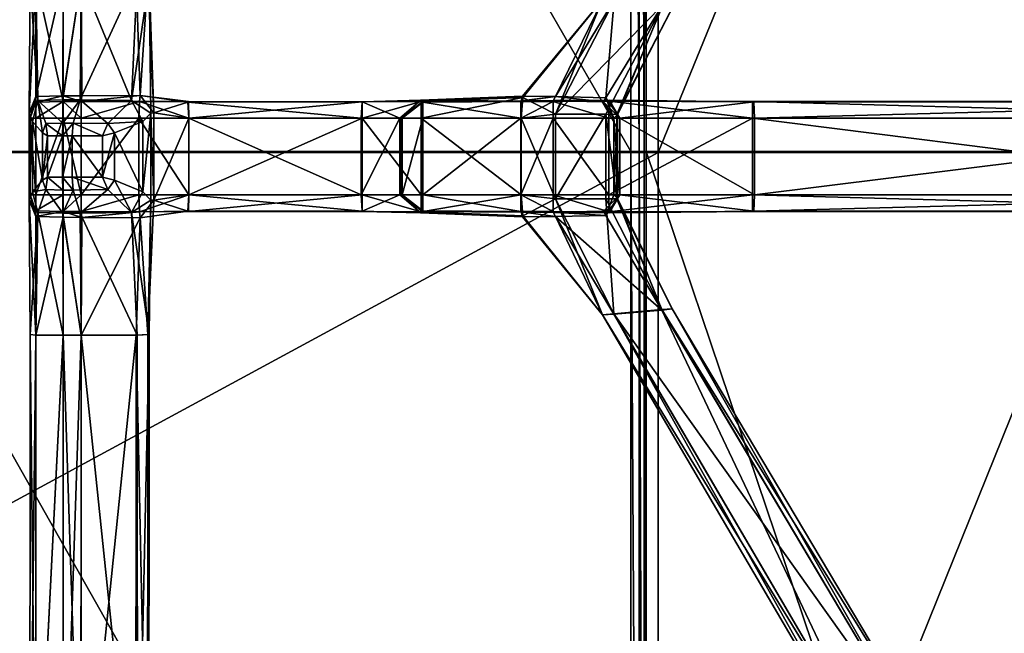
# Model space of a CAD drawing. Header units: centimetres. Extents: x -50 to 50, y -38 to 30.
# Tile 160 of 188: x 15.84 to 27.85, y -5.87 to 1.62. Entities that reach past the tile are written whole.
import ezdxf

# ---------------------------------------------------------------- set-up
doc = ezdxf.new("R2010")
doc.units = ezdxf.units.CM
doc.layers.add('CG492211', color=7, linetype='Continuous', true_color=0xb89be5)

msp = doc.modelspace()

# ---------------------------------------------------------------- meshes
at = {"layer": 'CG492211', "color": 173, "true_color": 0x5858e1}
mesh = msp.add_polyface(dxfattribs=at)
corners = [(30.9, -24.44, 12.95), (30.9, -24.44, 12.38), (44.14, -24.44, 12.38), (44.14, -24.44, 12.95), (30.9, -24.349, 12.379), (44.05, -24.349, 12.379), (44.05, -23.964, 13.34), (44.05, -23.964, 12.379), (44.05, -24.35, 13.34), (44.14, -23.8, 12.38), (44.14, -24.35, 12.38), (44.05, -23.8, 12.379), (44.05, -23.8, 13.34), (44.05, 23.8, 13.34), (44.05, -23.8, 11.94), (44.05, 23.8, 12.379), (44.14, -23.8, 11.94), (44.05, 23.6, 11.74), (44.05, -23.6, 11.74), (32.494, -25.95, 13.44), (32.494, -25.937, 13.391), (26.904, -25.937, 13.391), (32.494, -25.85, 13.34), (26.904, -25.85, 13.34), (45.984, -25.95, 13.44), (45.984, -25.937, 13.391), (45.984, -25.85, 13.34), (30.9, -24.35, 13.34), (30.9, -24.437, 12.347), (30.9, -24.344, 12.347), (30.9, -24.379, 12.246), (30.9, -24.318, 12.312), (30.9, -24.26, 12.2), (30.9, -24.26, 12.29), (30.9, -23.49, 12.2), (30.9, -23.49, 12.29), (30.7, -23.29, 12.2), (30.7, -23.29, 12.29), (31.138, -24.721, 12.95), (44.45, -24.721, 12.95)]
mesh.append_faces([[corners[k] for k in face] for face in [(0, 1, 2), (2, 3, 0), (1, 4, 5), (5, 2, 1), (6, 7, 5), (5, 8, 6), (9, 10, 7), (7, 11, 9), (11, 12, 13), (14, 11, 15), (11, 14, 16), (16, 9, 11), (17, 18, 14), (16, 14, 18), (19, 20, 21), (20, 22, 23), (24, 25, 20), (20, 19, 24), (25, 26, 22), (22, 20, 25), (22, 26, 8), (8, 27, 22), (8, 5, 4), (4, 27, 8), (4, 1, 28), (28, 29, 4), (29, 28, 30), (30, 31, 29), (31, 30, 32), (32, 33, 31), (33, 32, 34), (34, 35, 33), (35, 34, 36), (36, 37, 35), (38, 0, 3), (3, 39, 38), (12, 11, 7), (7, 6, 12), (5, 7, 10)]], dxfattribs={"vtx2": -1, "color": 173})
at = {"layer": 'CG492211', "color": 153, "true_color": 0x5890e1}
mesh = msp.add_polyface(dxfattribs=at)
corners = [(35.417, 20.87, 10.843), (29.236, 20.87, 10.843), (29.236, 13.744, 10.843), (29.236, 16.745, 5.52), (23.48, 16.745, 5.52), (23.48, 20.45, 5.52), (23.48, 16.745, 0.225), (23.48, 20.45, 0.225), (23.398, 20.45, 0.061), (23.398, 16.745, 0.061), (23.295, 16.745, 0.04), (23.459, 20.45, 0.122), (23.459, 16.745, 0.122), (23.628, 13.744, 10.843), (23.628, 0, 10.843), (29.236, 0, 10.843), (12.62, 5.816, 10.843), (13.828, 0, 10.843), (13.828, 20.87, 10.843), (8.938, 20.87, 10.843), (35.417, 13.744, 10.843), (23.628, 20.87, 10.843), (29.236, 0.014, 5.52), (23.48, 0.014, 5.52), (37.815, 16.745, 5.52), (29.236, 20.45, 5.52), (13.669, 20.45, 0.04), (23.295, 20.45, 0.04), (13.665, 16.745, 0.04), (23.48, 0.014, 0.225), (23.398, 0.014, 0.061), (23.295, 0.014, 0.04), (23.459, 0.014, 0.122), (37.815, 0.014, 5.52), (13.647, 0.014, 0.04), (9.026, 16.745, 0.04), (11.295, 5.203, 9.977), (12.377, -0.005, 9.977), (11.095, 5.11, 9.485), (12.158, -0.005, 9.485), (11.91, -0.007, 9.013)]
mesh.append_faces([[corners[k] for k in face] for face in [(0, 1, 2), (3, 4, 5), (4, 6, 7), (8, 9, 10), (11, 12, 9), (7, 6, 12), (2, 13, 14), (14, 15, 2), (13, 16, 17), (17, 14, 13), (16, 18, 19), (20, 2, 15), (1, 21, 13), (13, 2, 1), (21, 18, 16), (16, 13, 21), (22, 23, 4), (4, 3, 22), (24, 3, 25), (26, 27, 10), (10, 28, 26), (23, 29, 6), (6, 4, 23), (30, 31, 10), (10, 9, 30), (32, 30, 9), (9, 12, 32), (29, 32, 12), (12, 6, 29), (33, 22, 3), (28, 10, 31), (31, 34, 28), (35, 28, 34), (17, 16, 36), (36, 37, 17), (38, 39, 37), (40, 39, 38)]], dxfattribs={"vtx2": -1, "color": 153})
at = {"layer": 'CG492211', "color": 111, "true_color": 0x99e4b8}
mesh = msp.add_polyface(dxfattribs=at)
corners = [(16.031, 2.134, 15.123), (16.366, 2.134, 15.126), (16.366, 8.742, 15.126), (16.031, 8.742, 15.123), (17.272, 8.749, 14.595), (17.271, 2.132, 14.572), (16.585, 2.132, 14.569), (17.4, 2.127, 15.033), (17.414, 2.124, 14.674), (17.412, 8.756, 14.675), (15.961, 8.749, 15.038), (15.961, 8.749, 14.674), (15.962, 2.126, 14.674), (15.962, 2.126, 15.038), (16.031, 0.616, 15.753), (16.366, 0.624, 15.753), (16.366, 0.693, 15.239), (16.031, 0.684, 15.239), (16.572, 0.643, 14.038), (17.202, 0.637, 14.038), (16.911, 0.355, 11.605), (16.584, 2.133, 15.125), (17.258, 2.136, 15.119), (17.252, 8.757, 15.122), (16.366, 2.132, 14.569), (16.031, 2.132, 14.573), (16.031, 8.749, 14.595), (16.587, 0.624, 15.753), (17.296, 0.626, 15.756), (17.306, 0.699, 15.247), (16.592, 0.695, 15.241), (16.055, 0.637, 14.038), (16.362, 0.643, 14.038), (16.36, 0.361, 11.605), (17.471, 0.485, 15.051), (17.436, 0.483, 14.652), (17.894, 0.623, 15.751), (17.889, 0.618, 15.234), (15.962, 0.42, 15.234), (15.953, 0.48, 14.652), (15.953, 0.48, 15.044), (16.031, 0.42, 15.861), (16.587, 0.42, 15.865), (17.898, 0.42, 15.865), (16.581, 8.747, 15.126), (16.366, 8.749, 14.591), (16.587, 8.749, 14.591)]
mesh.append_faces([[corners[k] for k in face] for face in [(17, 40, 38), (31, 12, 25)]], dxfattribs={"vtx0": -1, "color": 111})
mesh.append_faces([[corners[k] for k in face] for face in [(34, 29, 37), (19, 8, 35), (31, 39, 12)]], dxfattribs={"vtx0": -1, "vtx2": -1, "color": 111})
mesh.append_faces([[corners[k] for k in face] for face in [(34, 7, 29), (17, 0, 40)]], dxfattribs={"vtx1": -1, "vtx2": -1, "color": 111})
mesh.append_faces([[corners[k] for k in face] for face in [(0, 1, 2), (2, 3, 0), (4, 5, 6), (7, 8, 9), (10, 11, 12), (12, 13, 10), (14, 15, 16), (16, 17, 14), (18, 19, 20), (21, 22, 23), (24, 25, 26), (27, 28, 29), (29, 30, 27), (31, 32, 33), (23, 22, 7), (0, 3, 10), (10, 13, 0), (8, 7, 34), (34, 35, 8), (36, 37, 29), (29, 28, 36), (30, 29, 22), (22, 21, 30), (7, 22, 29), (1, 0, 17), (17, 16, 1), (14, 17, 38), (39, 40, 13), (13, 12, 39), (0, 13, 40), (9, 8, 5), (12, 11, 26), (26, 25, 12), (6, 5, 19), (19, 18, 6), (19, 5, 8), (32, 31, 25), (25, 24, 32), (15, 14, 41), (28, 27, 42), (43, 36, 28), (21, 44, 2), (2, 1, 21), (27, 30, 16), (16, 15, 27), (21, 1, 16), (16, 30, 21), (24, 45, 46), (46, 6, 24), (33, 32, 18), (6, 18, 32), (32, 24, 6), (42, 27, 15)]], dxfattribs={"vtx2": -1, "color": 111})
mesh = msp.add_polyface(dxfattribs=at)
corners = [(23.134, 0.466, 15.114), (23.124, 0.466, 15.731), (23.123, -0.563, 15.749), (23.16, -0.517, 13.121), (23.16, 0.421, 13.104), (23.087, 0.421, 14.654), (22.961, 0.619, 13.09), (22.345, 0.632, 13.091), (22.374, 0.684, 14.621), (22.991, 0.671, 14.621), (22.347, 0.42, 11.899), (23.028, 0.42, 11.899), (23.028, -0.516, 11.899), (22.347, -0.516, 11.899), (22.99, 0.469, 15.866), (22.374, 0.469, 15.875), (22.374, -0.565, 15.875), (22.347, 0.635, 12.633), (23.03, 0.639, 12.635), (23.029, 0.627, 12.029), (22.347, 0.624, 12.028), (26.901, 7.042, 14.983), (23.69, 1.817, 14.964), (23.092, 1.861, 14.965), (26.313, 7.263, 14.983), (27.024, 6.992, 15.73), (23.821, 1.803, 15.731), (23.819, 1.804, 15.114), (26.313, 7.263, 15.858), (23.091, 1.854, 15.862), (23.691, 1.808, 15.863), (26.901, 7.042, 15.859), (26.19, 7.313, 15.112), (22.95, 1.867, 15.115), (22.948, 1.869, 15.731), (26.189, 7.314, 15.73), (23.087, -0.517, 14.739), (27.023, 6.993, 15.112), (24.778, 0.42, 11.899), (24.778, -0.516, 11.899), (24.798, 0.62, 12.615), (24.78, 0.623, 12.027), (24.806, -0.516, 12.761), (24.806, 0.42, 12.761), (21.956, 0.631, 13.097), (21.973, 0.688, 15.114), (21.976, 0.675, 15.731), (21.955, 0.42, 15.862)]
mesh.append_faces([[corners[k] for k in face] for face in [(0, 22, 27), (40, 4, 43), (8, 33, 23), (34, 15, 29)]], dxfattribs={"vtx0": -1, "color": 111})
mesh.append_faces([[corners[k] for k in face] for face in [(0, 9, 22), (8, 45, 33)]], dxfattribs={"vtx0": -1, "vtx2": -1, "color": 111})
mesh.append_faces([[corners[k] for k in face] for face in [(40, 18, 4), (34, 46, 15)]], dxfattribs={"vtx1": -1, "vtx2": -1, "color": 111})
mesh.append_faces([[corners[k] for k in face] for face in [(0, 1, 2), (3, 4, 5), (6, 7, 8), (8, 9, 6), (10, 11, 12), (12, 13, 10), (14, 15, 16), (17, 18, 19), (19, 20, 17), (21, 22, 23), (23, 24, 21), (25, 26, 27), (28, 29, 30), (30, 31, 28), (32, 33, 34), (34, 35, 32), (36, 5, 0), (1, 0, 27), (27, 26, 1), (37, 27, 22), (22, 21, 37), (23, 22, 9), (9, 8, 23), (6, 9, 5), (5, 4, 6), (0, 5, 9), (2, 1, 14), (15, 14, 30), (30, 29, 15), (31, 30, 26), (30, 14, 1), (1, 26, 30), (38, 39, 12), (12, 11, 38), (40, 41, 19), (19, 18, 40), (20, 19, 11), (11, 10, 20), (38, 11, 19), (19, 41, 38), (42, 43, 4), (7, 6, 18), (18, 17, 7), (18, 6, 4), (8, 7, 44), (24, 23, 33), (33, 32, 24), (34, 33, 45), (45, 46, 34), (16, 15, 47), (35, 34, 29), (29, 28, 35)]], dxfattribs={"vtx2": -1, "color": 111})
mesh = msp.add_polyface(dxfattribs=at)
corners = [(34.337, 0.467, 15.416), (34.342, 0.466, 14.735), (34.342, -0.563, 14.735), (34.34, -0.517, 14.319), (34.34, 0.422, 14.319), (34.026, 0.421, 13.043), (34.567, 0.624, 12.028), (33.959, 0.626, 12.029), (34.063, 0.638, 12.633), (34.666, 0.635, 12.631), (32.327, 0.42, 12.758), (24.806, 0.42, 12.761), (24.806, -0.516, 12.761), (32.223, 0.623, 12.027), (24.78, 0.623, 12.027), (24.798, 0.62, 12.615), (32.309, 0.62, 12.615), (24.778, 0.42, 11.899), (32.203, 0.42, 11.899), (32.203, -0.516, 11.899), (34.546, -0.516, 11.899), (33.937, -0.516, 11.899), (33.937, 0.42, 11.899), (34.546, 0.42, 11.899), (34.97, 0.469, 15.604), (34.447, 0.469, 15.569), (34.448, -0.565, 15.569), (34.739, 0.632, 13.038), (34.206, 0.619, 13.032), (34.416, 0.671, 14.311), (34.941, 0.684, 14.332), (30.522, 7.067, 15.562), (33.743, 1.813, 15.567), (34.258, 1.845, 15.59), (30.421, 7.047, 14.751), (33.653, 1.814, 14.751), (33.636, 1.81, 15.417), (31.068, 7.238, 14.641), (34.277, 1.856, 14.625), (33.763, 1.825, 14.599), (31.17, 7.259, 15.452), (34.384, 1.859, 15.454), (34.398, 1.86, 14.788), (30.533, 7.084, 14.616), (30.412, 7.035, 15.417), (34.026, -0.517, 13.043), (35.333, 0.675, 15.46), (31.178, 7.27, 14.786), (31.055, 7.221, 15.585), (34.902, 0.42, 11.899)]
mesh.append_faces([[corners[k] for k in face] for face in [(39, 1, 35), (10, 8, 16), (42, 30, 38), (24, 41, 33)]], dxfattribs={"vtx0": -1, "color": 111})
mesh.append_faces([[corners[k] for k in face] for face in [(39, 29, 1), (10, 5, 8)]], dxfattribs={"vtx1": -1, "vtx2": -1, "color": 111})
mesh.append_faces([[corners[k] for k in face] for face in [(0, 1, 2), (3, 4, 5), (6, 7, 8), (8, 9, 6), (10, 11, 12), (13, 14, 15), (15, 16, 13), (17, 18, 19), (20, 21, 22), (22, 23, 20), (24, 25, 26), (27, 28, 29), (29, 30, 27), (31, 32, 33), (34, 35, 36), (37, 38, 39), (40, 41, 42), (2, 1, 4), (5, 4, 29), (29, 28, 5), (30, 29, 39), (39, 38, 30), (43, 39, 35), (36, 35, 1), (1, 0, 36), (29, 4, 1), (44, 36, 32), (33, 32, 25), (25, 24, 33), (26, 25, 0), (36, 0, 25), (25, 32, 36), (18, 17, 14), (14, 13, 18), (19, 18, 22), (22, 21, 19), (23, 22, 7), (7, 6, 23), (8, 7, 13), (13, 16, 8), (18, 13, 7), (7, 22, 18), (16, 15, 11), (11, 10, 16), (45, 5, 10), (9, 8, 28), (28, 27, 9), (5, 28, 8), (42, 41, 46), (47, 42, 38), (48, 33, 41), (20, 23, 49), (49, 23, 6)]], dxfattribs={"vtx2": -1, "color": 111})
mesh = msp.add_polyface(dxfattribs=at)
corners = [(17.291, 0.42, 15.865), (16.587, 0.42, 15.865), (16.587, -0.516, 15.865), (17.291, -0.516, 15.865), (16.356, 0.205, 11.074), (16.356, -0.3, 11.074), (16.176, -0.3, 11.096), (16.176, 0.205, 11.096), (15.953, 0.48, 15.044), (15.953, 0.48, 14.652), (15.953, -0.576, 14.652), (17.436, 0.483, 14.652), (17.471, 0.485, 15.051), (17.471, -0.581, 15.051), (15.964, 0.42, 15.753), (15.962, 0.42, 15.234), (15.962, -0.516, 15.234), (15.964, -0.516, 15.753), (16.114, -0.336, 11.605), (15.99, -0.478, 14.042), (15.99, 0.382, 14.042), (16.114, 0.24, 11.605), (16.993, 0.24, 11.606), (17.339, 0.382, 14.044), (17.339, -0.478, 14.044), (16.993, -0.336, 11.606), (16.911, 0.355, 11.605), (16.489, 0.361, 11.605), (16.572, 0.643, 14.038), (16.366, 0.42, 15.865), (16.031, 0.42, 15.861), (16.031, -0.516, 15.861), (16.366, -0.516, 15.865), (16.476, 0.205, 11.074), (16.846, 0.205, 11.096), (16.846, -0.3, 11.096), (16.476, -0.3, 11.074), (16.36, 0.361, 11.605), (16.153, 0.355, 11.605), (16.055, 0.637, 14.038), (17.9, 0.42, 15.12), (20.003, 0.42, 15.11), (17.889, 0.618, 15.234), (15.953, -0.576, 15.044), (16.031, 0.616, 15.753), (17.202, 0.637, 14.038), (17.436, -0.579, 14.652), (17.898, -0.516, 15.865), (17.898, 0.42, 15.865), (16.366, 0.624, 15.753), (17.296, 0.626, 15.756)]
mesh.append_faces([[corners[k] for k in face] for face in [(44, 14, 30), (21, 38, 7), (26, 22, 34)]], dxfattribs={"color": 111})
mesh.append_faces([[corners[k] for k in face] for face in [(12, 42, 40), (45, 11, 23)]], dxfattribs={"vtx0": -1, "color": 111})
mesh.append_faces([[corners[k] for k in face] for face in [(0, 1, 2), (2, 3, 0), (4, 5, 6), (6, 7, 4), (8, 9, 10), (11, 12, 13), (14, 15, 16), (16, 17, 14), (18, 19, 20), (20, 21, 18), (22, 23, 24), (24, 25, 22), (26, 27, 28), (29, 30, 31), (31, 32, 29), (33, 34, 35), (35, 36, 33), (37, 38, 39), (13, 12, 40), (41, 40, 42), (8, 43, 16), (16, 15, 8), (15, 14, 44), (26, 45, 23), (23, 22, 26), (24, 23, 11), (11, 46, 24), (10, 9, 20), (21, 20, 39), (39, 38, 21), (39, 20, 9), (0, 3, 47), (47, 48, 0), (14, 17, 31), (31, 30, 14), (30, 29, 49), (1, 0, 50), (50, 0, 48), (18, 21, 7), (7, 6, 18), (4, 7, 38), (38, 37, 4), (22, 25, 35), (35, 34, 22), (27, 26, 34), (34, 33, 27), (28, 27, 37), (29, 32, 2), (2, 1, 29), (49, 29, 1), (33, 36, 5), (5, 4, 33), (27, 33, 4), (4, 37, 27)]], dxfattribs={"vtx2": -1, "color": 111})
mesh = msp.add_polyface(dxfattribs=at)
corners = [(17.9, 0.42, 15.12), (20.003, 0.42, 15.11), (20.003, -0.516, 15.11), (20.016, 0.42, 15.865), (17.898, 0.42, 15.865), (17.898, -0.516, 15.865), (20.016, -0.516, 15.865), (20.014, 0.619, 15.238), (17.889, 0.618, 15.234), (17.894, 0.623, 15.751), (20.016, 0.622, 15.753), (21.954, 0.42, 11.899), (21.954, -0.516, 11.899), (20.754, -0.516, 11.904), (20.754, 0.42, 11.904), (21.955, -0.516, 15.862), (21.955, 0.42, 15.862), (20.735, 0.42, 15.864), (20.735, -0.516, 15.864), (21.976, 0.675, 15.731), (21.973, 0.688, 15.114), (20.732, 0.639, 15.2), (20.734, 0.626, 15.75), (20.474, -0.516, 14.751), (20.474, 0.421, 14.75), (20.493, 0.42, 13.116), (20.493, 0.42, 12.632), (20.504, 0.42, 12.028), (20.504, -0.516, 12.028), (20.493, -0.516, 12.632), (21.954, 0.633, 12.632), (21.954, 0.624, 12.028), (20.754, 0.616, 12.028), (20.754, 0.624, 12.632), (21.956, 0.631, 13.097), (20.754, 0.623, 13.114), (20.756, 0.619, 14.739), (21.958, 0.628, 14.653), (20.493, -0.516, 13.116), (22.374, 0.684, 14.621), (22.374, 0.469, 15.875), (22.347, 0.42, 11.899), (22.347, -0.516, 11.899), (22.347, 0.635, 12.633), (22.347, 0.624, 12.028), (22.345, 0.632, 13.091)]
mesh.append_faces([[corners[k] for k in face] for face in [(14, 27, 32)]], dxfattribs={"color": 111})
mesh.append_faces([[corners[k] for k in face] for face in [(24, 21, 36)]], dxfattribs={"vtx0": -1, "color": 111})
mesh.append_faces([[corners[k] for k in face] for face in [(24, 7, 21)]], dxfattribs={"vtx0": -1, "vtx2": -1, "color": 111})
mesh.append_faces([[corners[k] for k in face] for face in [(0, 1, 2), (3, 4, 5), (5, 6, 3), (7, 8, 9), (9, 10, 7), (11, 12, 13), (13, 14, 11), (15, 16, 17), (17, 18, 15), (19, 20, 21), (21, 22, 19), (23, 24, 25), (26, 27, 28), (28, 29, 26), (30, 31, 32), (32, 33, 30), (34, 35, 36), (36, 37, 34), (8, 7, 1), (10, 9, 4), (4, 3, 10), (2, 1, 24), (25, 24, 36), (36, 35, 25), (37, 36, 21), (21, 20, 37), (22, 21, 7), (7, 10, 22), (24, 1, 7), (3, 6, 18), (18, 17, 3), (19, 22, 17), (17, 16, 19), (3, 17, 22), (22, 10, 3), (28, 27, 14), (14, 13, 28), (11, 14, 32), (32, 31, 11), (33, 32, 27), (27, 26, 33), (38, 25, 26), (30, 33, 35), (35, 34, 30), (35, 33, 26), (26, 25, 35), (34, 37, 39), (39, 37, 20), (19, 16, 40), (41, 42, 12), (12, 11, 41), (43, 44, 31), (31, 30, 43), (11, 31, 44), (44, 41, 11), (34, 45, 43), (43, 30, 34)]], dxfattribs={"vtx2": -1, "color": 111})
mesh = msp.add_polyface(dxfattribs=at)
corners = [(15.953, -0.576, 14.652), (15.953, -0.576, 15.044), (15.953, 0.48, 15.044), (17.471, -0.581, 15.051), (17.436, -0.579, 14.652), (17.436, 0.483, 14.652), (17.296, -0.722, 15.756), (16.587, -0.72, 15.753), (16.592, -0.791, 15.241), (20.003, -0.516, 15.11), (17.9, -0.516, 15.12), (17.9, 0.42, 15.12), (20.016, -0.718, 15.754), (17.894, -0.719, 15.751), (17.889, -0.714, 15.234), (20.014, -0.715, 15.239), (20.493, 0.42, 13.116), (20.493, -0.516, 13.116), (20.474, -0.516, 14.751), (16.153, -0.451, 11.605), (16.36, -0.457, 11.605), (16.362, -0.739, 14.038), (16.055, -0.733, 14.038), (16.366, -0.72, 15.753), (16.031, -0.712, 15.753), (16.031, -0.78, 15.239), (16.911, -0.451, 11.605), (17.202, -0.733, 14.038), (16.572, -0.739, 14.038), (16.489, -0.457, 11.605), (17.306, -0.795, 15.247), (15.964, -0.516, 15.753), (15.962, -0.516, 15.234), (16.993, -0.336, 11.606), (17.339, -0.478, 14.044), (15.99, -0.478, 14.042), (16.114, -0.336, 11.605), (15.99, 0.382, 14.042), (17.291, -0.516, 15.865), (16.587, -0.516, 15.865), (20.016, -0.516, 15.865), (17.898, -0.516, 15.865), (16.366, -0.516, 15.865), (16.031, -0.516, 15.861), (20.474, 0.421, 14.75), (20.732, -0.735, 15.22), (20.734, -0.722, 15.752), (20.754, -0.719, 13.117), (20.735, -0.516, 15.864), (20.493, 0.42, 12.632), (20.493, -0.516, 12.632), (16.176, -0.3, 11.096), (16.356, -0.3, 11.074), (16.476, -0.3, 11.074), (16.846, -0.3, 11.096)]
mesh.append_faces([[corners[k] for k in face] for face in [(31, 24, 43), (19, 36, 51), (33, 26, 54)]], dxfattribs={"color": 111})
mesh.append_faces([[corners[k] for k in face] for face in [(22, 0, 35)]], dxfattribs={"vtx0": -1, "color": 111})
mesh.append_faces([[corners[k] for k in face] for face in [(3, 14, 30)]], dxfattribs={"vtx0": -1, "vtx2": -1, "color": 111})
mesh.append_faces([[corners[k] for k in face] for face in [(45, 15, 18)]], dxfattribs={"vtx1": -1, "vtx2": -1, "color": 111})
mesh.append_faces([[corners[k] for k in face] for face in [(0, 1, 2), (3, 4, 5), (6, 7, 8), (9, 10, 11), (12, 13, 14), (14, 15, 12), (16, 17, 18), (19, 20, 21), (21, 22, 19), (23, 24, 25), (26, 27, 28), (28, 29, 26), (11, 10, 3), (6, 30, 14), (14, 13, 6), (15, 14, 10), (10, 9, 15), (3, 10, 14), (31, 32, 25), (25, 24, 31), (25, 32, 1), (33, 34, 27), (27, 26, 33), (27, 34, 4), (19, 22, 35), (35, 36, 19), (37, 35, 0), (7, 6, 38), (38, 39, 7), (40, 41, 13), (13, 12, 40), (41, 38, 6), (6, 13, 41), (42, 43, 24), (24, 23, 42), (44, 18, 9), (12, 15, 45), (45, 46, 12), (18, 17, 47), (15, 9, 18), (40, 12, 46), (46, 48, 40), (49, 50, 17), (20, 19, 51), (51, 52, 20), (53, 54, 26), (26, 29, 53), (8, 7, 23), (29, 28, 21), (21, 20, 29), (39, 42, 23), (23, 7, 39), (29, 20, 52), (52, 53, 29)]], dxfattribs={"vtx2": -1, "color": 111})
mesh = msp.add_polyface(dxfattribs=at)
corners = [(23.123, -0.563, 15.749), (23.134, -0.562, 15.199), (23.134, 0.466, 15.114), (21.973, -0.785, 15.219), (21.976, -0.772, 15.752), (20.734, -0.722, 15.752), (20.732, -0.735, 15.22), (20.754, -0.719, 13.117), (21.956, -0.727, 13.118), (21.957, -0.724, 14.759), (20.756, -0.715, 14.759), (23.087, 0.421, 14.654), (23.087, -0.517, 14.739), (23.16, -0.517, 13.121), (22.347, -0.731, 12.634), (22.347, -0.72, 12.028), (23.029, -0.723, 12.029), (23.03, -0.735, 12.636), (22.374, -0.565, 15.875), (22.989, -0.565, 15.866), (22.99, 0.469, 15.866), (22.345, -0.728, 13.114), (22.961, -0.715, 13.112), (22.991, -0.767, 14.747), (22.374, -0.781, 14.748), (21.954, -0.729, 12.632), (20.754, -0.72, 12.632), (20.754, -0.712, 12.028), (21.954, -0.72, 12.028), (20.474, -0.516, 14.751), (21.955, -0.516, 15.862), (20.735, -0.516, 15.864), (23.672, -1.925, 15.113), (23.089, -1.975, 15.113), (23.088, -1.968, 15.863), (23.673, -1.916, 15.864), (20.493, -0.516, 12.632), (20.504, -0.516, 12.028), (20.754, -0.516, 11.904), (21.954, -0.516, 11.899), (22.347, -0.516, 11.899), (23.028, -0.516, 11.899), (20.493, -0.516, 13.116), (22.95, -1.981, 15.241), (22.948, -1.983, 15.754), (21.955, 0.42, 15.862)]
mesh.append_faces([[corners[k] for k in face] for face in [(37, 38, 27)]], dxfattribs={"color": 111})
mesh.append_faces([[corners[k] for k in face] for face in [(6, 29, 10), (43, 24, 33), (18, 44, 34)]], dxfattribs={"vtx0": -1, "color": 111})
mesh.append_faces([[corners[k] for k in face] for face in [(18, 4, 44)]], dxfattribs={"vtx0": -1, "vtx2": -1, "color": 111})
mesh.append_faces([[corners[k] for k in face] for face in [(43, 3, 24)]], dxfattribs={"vtx1": -1, "vtx2": -1, "color": 111})
mesh.append_faces([[corners[k] for k in face] for face in [(0, 1, 2), (3, 4, 5), (5, 6, 3), (7, 8, 9), (9, 10, 7), (11, 12, 13), (14, 15, 16), (16, 17, 14), (18, 19, 20), (21, 22, 23), (23, 24, 21), (25, 26, 27), (27, 28, 25), (3, 6, 10), (10, 9, 3), (7, 10, 29), (30, 31, 5), (5, 4, 30), (2, 1, 12), (13, 12, 23), (23, 22, 13), (24, 23, 32), (32, 33, 24), (23, 12, 1), (34, 35, 19), (19, 18, 34), (20, 19, 0), (0, 19, 35), (36, 37, 27), (27, 26, 36), (28, 27, 38), (38, 39, 28), (40, 41, 16), (16, 15, 40), (8, 7, 26), (26, 25, 8), (7, 42, 36), (36, 26, 7), (14, 17, 22), (22, 21, 14), (13, 22, 17), (4, 3, 43), (43, 44, 4), (21, 24, 9), (9, 8, 21), (3, 9, 24), (45, 30, 18), (18, 30, 4), (25, 28, 15), (15, 14, 25), (39, 40, 15), (15, 28, 39), (8, 25, 14), (14, 21, 8)]], dxfattribs={"vtx2": -1, "color": 111})
mesh = msp.add_polyface(dxfattribs=at)
corners = [(32.309, -0.716, 12.615), (24.798, -0.716, 12.615), (24.78, -0.719, 12.027), (32.223, -0.719, 12.027), (24.806, -0.516, 12.761), (32.327, -0.516, 12.758), (32.327, 0.42, 12.758), (32.203, -0.516, 11.899), (24.778, -0.516, 11.899), (24.778, 0.42, 11.899), (26.966, -8.602, 15.238), (27.465, -8.304, 15.238), (27.465, -8.304, 15.753), (26.966, -8.602, 15.753), (30.389, -8.552, 15.447), (29.857, -8.316, 15.422), (29.865, -8.331, 14.755), (30.398, -8.566, 14.78), (26.81, -7.204, 15.861), (23.673, -1.916, 15.864), (23.088, -1.968, 15.863), (26.295, -7.453, 15.86), (26.915, -7.148, 15.239), (23.799, -1.91, 15.24), (23.801, -1.91, 15.753), (26.916, -7.148, 15.753), (26.295, -7.453, 15.131), (23.089, -1.975, 15.113), (23.672, -1.925, 15.113), (26.81, -7.204, 15.131), (26.188, -7.509, 15.753), (22.948, -1.983, 15.754), (22.95, -1.981, 15.241), (26.189, -7.508, 15.239), (23.134, -0.562, 15.199), (23.123, -0.563, 15.749), (22.991, -0.767, 14.747), (23.03, -0.735, 12.636), (23.029, -0.723, 12.029), (23.028, -0.516, 11.899), (23.16, 0.421, 13.104), (23.16, -0.517, 13.121), (30.542, -7.229, 14.616), (31.179, -7.466, 14.786), (30.419, -7.17, 15.417), (30.43, -7.183, 14.751), (31.057, -7.408, 15.585), (30.528, -7.212, 15.562)]
mesh.append_faces([[corners[k] for k in face] for face in [(21, 30, 13), (25, 18, 12), (29, 22, 11), (33, 26, 10), (45, 42, 16), (47, 44, 15)]], dxfattribs={"color": 111})
mesh.append_faces([[corners[k] for k in face] for face in [(28, 34, 23), (41, 1, 4)]], dxfattribs={"vtx0": -1, "color": 111})
mesh.append_faces([[corners[k] for k in face] for face in [(41, 37, 1)]], dxfattribs={"vtx0": -1, "vtx2": -1, "color": 111})
mesh.append_faces([[corners[k] for k in face] for face in [(28, 36, 34)]], dxfattribs={"vtx1": -1, "vtx2": -1, "color": 111})
mesh.append_faces([[corners[k] for k in face] for face in [(0, 1, 2), (2, 3, 0), (4, 5, 6), (7, 8, 9), (10, 11, 12), (12, 13, 10), (14, 15, 16), (16, 17, 14), (18, 19, 20), (20, 21, 18), (22, 23, 24), (24, 25, 22), (26, 27, 28), (28, 29, 26), (30, 31, 32), (32, 33, 30), (29, 28, 23), (23, 22, 29), (24, 23, 34), (34, 35, 24), (25, 24, 19), (19, 18, 25), (19, 24, 35), (37, 38, 2), (2, 1, 37), (3, 2, 8), (8, 7, 3), (8, 2, 38), (38, 39, 8), (40, 41, 4), (5, 4, 1), (1, 0, 5), (33, 32, 27), (27, 26, 33), (21, 20, 31), (31, 30, 21), (18, 21, 13), (13, 12, 18), (10, 13, 30), (30, 33, 10), (22, 25, 12), (12, 11, 22), (26, 29, 11), (11, 10, 26), (17, 16, 42), (14, 17, 43), (44, 45, 16), (16, 15, 44), (46, 47, 15), (15, 14, 46)]], dxfattribs={"vtx2": -1, "color": 111})
at = {"layer": 'CG492211', "color": 153, "true_color": 0x5890e1}
mesh = msp.add_polyface(dxfattribs=at)
corners = [(23.628, -22.198, 12.584), (23.628, -21.816, 11.724), (13.828, -21.816, 11.724), (13.828, -20.62, 10.843), (23.628, -20.62, 10.843), (13.626, -20.45, 0.04), (13.629, -17.054, 0.04), (23.295, -17.054, 0.04), (23.295, -20.45, 0.04), (13.828, -22.796, 8.3), (13.828, -20.45, 8.3), (23.628, -20.45, 8.3), (23.628, -22.796, 8.3), (13.828, -20.45, 6.949), (23.628, -20.45, 6.949), (13.699, -20.45, 5.52), (23.48, -20.45, 5.52), (13.828, -22.198, 12.584), (8.938, -21.816, 11.724), (8.938, -20.62, 10.843), (8.938, -22.796, 8.3), (8.938, -20.45, 8.3), (8.938, -20.45, 6.949), (23.628, -13.912, 10.843), (12.63, -5.959, 10.843), (23.628, 0, 10.843), (13.828, 0, 10.843), (8.938, -10.669, 10.843), (8.967, -20.45, 0.04), (23.398, -17.054, 0.061), (23.295, 0.014, 0.04), (23.398, 0.014, 0.061), (13.647, 0.014, 0.04), (9, 0.014, 0.04), (23.398, -20.45, 0.061), (12.377, -0.005, 9.977), (11.303, -5.347, 9.977), (12.158, -0.005, 9.485), (11.102, -5.255, 9.485), (11.91, -0.007, 9.013), (10.875, -5.155, 9.013)]
mesh.append_faces([[corners[k] for k in face] for face in [(8, 16, 15)]], dxfattribs={"vtx0": -1, "vtx2": -1, "color": 153})
mesh.append_faces([[corners[k] for k in face] for face in [(5, 8, 15)]], dxfattribs={"vtx1": -1, "color": 153})
mesh.append_faces([[corners[k] for k in face] for face in [(0, 1, 2), (3, 2, 1), (1, 4, 3), (5, 6, 7), (7, 8, 5), (9, 10, 11), (11, 12, 9), (10, 13, 14), (14, 11, 10), (13, 15, 16), (16, 14, 13), (17, 2, 18), (2, 3, 19), (10, 9, 20), (13, 10, 21), (15, 13, 22), (4, 23, 24), (24, 3, 4), (25, 26, 24), (24, 23, 25), (3, 24, 27), (28, 5, 15), (6, 5, 28), (29, 7, 30), (30, 31, 29), (32, 30, 7), (7, 6, 32), (33, 32, 6), (34, 8, 7), (24, 26, 35), (35, 36, 24), (36, 35, 37), (37, 38, 36), (37, 39, 40), (40, 38, 37)]], dxfattribs={"vtx2": -1, "color": 153})
mesh = msp.add_polyface(dxfattribs=at)
corners = [(29.236, -21.818, 11.724), (23.628, -21.816, 11.724), (23.628, -22.198, 12.584), (29.236, -20.62, 10.843), (23.628, -20.62, 10.843), (36.303, -21.816, 11.724), (29.236, -22.197, 12.584), (35.417, -20.62, 10.843), (37.815, -20.45, 5.52), (29.236, -20.45, 5.52), (29.236, -17.054, 5.52), (29.236, -22.796, 8.3), (23.628, -22.796, 8.3), (23.628, -20.45, 8.3), (29.236, -20.45, 8.3), (23.628, -20.45, 6.949), (29.236, -20.45, 6.949), (23.48, -20.45, 5.52), (29.236, -13.912, 10.843), (23.628, -13.912, 10.843), (35.417, 0, 10.843), (29.236, 0, 10.843), (23.628, 0, 10.843), (35.417, -13.912, 10.843), (23.295, -20.45, 0.04), (23.398, -20.45, 0.061), (23.459, -20.45, 0.122), (23.48, -20.45, 0.225), (23.48, -17.054, 5.52), (23.48, 0.014, 5.52), (29.236, 0.014, 5.52), (23.48, -17.054, 0.225), (23.48, 0.014, 0.225), (23.459, -17.054, 0.122), (23.398, -17.054, 0.061), (23.398, 0.014, 0.061), (23.459, 0.014, 0.122), (23.295, -17.054, 0.04)]
mesh.append_faces([[corners[k] for k in face] for face in [(24, 26, 17)]], dxfattribs={"vtx0": -1, "vtx1": -1, "vtx2": -1, "color": 153})
mesh.append_faces([[corners[k] for k in face] for face in [(0, 1, 2), (3, 4, 1), (1, 0, 3), (5, 0, 6), (7, 3, 0), (8, 9, 10), (11, 12, 13), (13, 14, 11), (13, 15, 16), (16, 14, 13), (15, 17, 9), (9, 16, 15), (3, 18, 19), (19, 4, 3), (20, 21, 18), (21, 22, 19), (19, 18, 21), (23, 18, 3), (24, 25, 26), (26, 27, 17), (10, 28, 29), (29, 30, 10), (28, 31, 32), (32, 29, 28), (33, 34, 35), (35, 36, 33), (31, 33, 36), (36, 32, 31), (9, 17, 28), (28, 10, 9), (17, 27, 31), (31, 28, 17), (37, 34, 25), (26, 25, 34), (34, 33, 26), (27, 26, 33), (33, 31, 27)]], dxfattribs={"vtx2": -1, "color": 153})
at = {"layer": 'CG492211', "color": 111, "true_color": 0x99e4b8}
mesh = msp.add_polyface(dxfattribs=at)
corners = [(17.258, -2.232, 15.119), (16.584, -2.23, 15.125), (16.581, -8.845, 15.126), (17.252, -8.856, 15.122), (16.366, -2.229, 14.569), (16.366, -8.848, 14.591), (16.031, -8.848, 14.595), (16.031, -2.229, 14.573), (15.962, -2.222, 15.038), (15.962, -2.222, 14.674), (15.961, -8.848, 14.674), (15.961, -8.848, 15.038), (17.395, -8.867, 15.037), (17.412, -8.854, 14.675), (17.414, -2.22, 14.674), (17.4, -2.224, 15.033), (16.592, -0.791, 15.241), (17.306, -0.795, 15.247), (17.296, -0.722, 15.756), (16.366, -2.231, 15.126), (16.031, -2.231, 15.123), (16.031, -8.84, 15.123), (16.366, -8.84, 15.126), (16.585, -2.229, 14.569), (17.271, -2.229, 14.572), (17.272, -8.848, 14.595), (16.587, -8.848, 14.591), (16.031, -0.78, 15.239), (16.366, -0.789, 15.239), (16.366, -0.72, 15.753), (17.436, -0.579, 14.652), (17.471, -0.581, 15.051), (15.953, -0.576, 15.044), (15.953, -0.576, 14.652), (16.597, -10.273, 15.238), (17.355, -10.254, 15.238), (15.959, -10.472, 14.675), (16.031, -10.29, 15.239), (15.954, -10.472, 15.045), (16.572, -0.739, 14.038), (17.202, -0.733, 14.038), (16.055, -0.733, 14.038), (16.362, -0.739, 14.038), (17.431, -10.462, 14.674), (16.031, -10.472, 14.595), (16.366, -10.282, 15.239), (16.366, -10.472, 14.591)]
mesh.append_faces([[corners[k] for k in face] for face in [(15, 17, 0), (20, 32, 8), (35, 12, 3), (38, 21, 11), (40, 14, 24)]], dxfattribs={"vtx0": -1, "color": 111})
mesh.append_faces([[corners[k] for k in face] for face in [(40, 30, 14), (41, 9, 33)]], dxfattribs={"vtx0": -1, "vtx2": -1, "color": 111})
mesh.append_faces([[corners[k] for k in face] for face in [(15, 31, 17), (20, 27, 32)]], dxfattribs={"vtx1": -1, "vtx2": -1, "color": 111})
mesh.append_faces([[corners[k] for k in face] for face in [(0, 1, 2), (2, 3, 0), (4, 5, 6), (6, 7, 4), (8, 9, 10), (10, 11, 8), (12, 13, 14), (14, 15, 12), (16, 17, 18), (19, 20, 21), (21, 22, 19), (23, 24, 25), (25, 26, 23), (27, 28, 29), (30, 31, 15), (15, 14, 30), (12, 15, 0), (0, 3, 12), (1, 0, 17), (17, 16, 1), (28, 27, 20), (20, 19, 28), (21, 20, 8), (8, 11, 21), (9, 8, 32), (32, 33, 9), (3, 2, 34), (11, 10, 36), (22, 21, 37), (39, 40, 24), (24, 23, 39), (25, 24, 14), (14, 13, 25), (10, 9, 7), (7, 6, 10), (4, 7, 41), (41, 42, 4), (41, 7, 9), (25, 13, 43), (10, 6, 44), (2, 1, 19), (19, 22, 2), (29, 28, 16), (1, 16, 28), (28, 19, 1), (2, 22, 45), (5, 4, 23), (23, 26, 5), (23, 4, 42), (42, 39, 23), (46, 5, 26)]], dxfattribs={"vtx2": -1, "color": 111})

doc.saveas('drawing.dxf')
